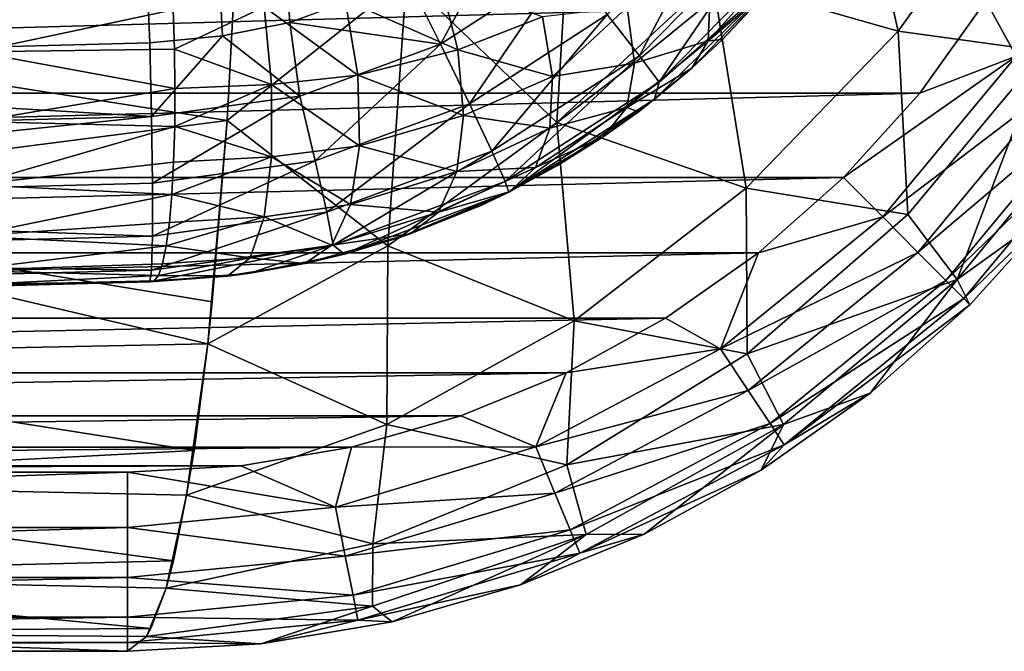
# Model space of a CAD drawing. Header units: metres. Extents: x -90 to 90, y -173 to 74.
# Tile 19 of 256: x 6.12 to 14.35, y -173 to -167.72. Entities that reach past the tile are written whole.
import ezdxf

# ---------------------------------------------------------------- set-up
doc = ezdxf.new("R2010")
doc.units = ezdxf.units.M
doc.layers.add('solid_509418', color=7, linetype='CONTINUOUS')
doc.layers.add('solid_509418_01', color=7, linetype='CONTINUOUS')

msp = doc.modelspace()

# ---------------------------------------------------------------- linework, layer by layer
at = {"layer": 'solid_509418'}
for points in [[(7.226541, -168.526657, -41.872204), (7.233712, -169.084473, -42.156223), (-0.000039, -169.273438, -41.966522)], [(7.233712, -169.084473, -42.156223), (7.233723, -169.527267, -42.598713), (-0.000039, -169.273438, -41.966522)], [(7.233723, -169.527267, -42.598713), (-0.000039, -169.718124, -42.411304), (-0.000039, -169.273438, -41.966522)], [(7.233723, -169.527267, -42.598713), (7.226573, -169.811691, -43.156322), (-0.000039, -169.718124, -42.411304)], [(7.226573, -169.811691, -43.156322), (0.000066, -170.001999, -42.970455), (-0.000039, -169.718124, -42.411304)], [(-7.025483, -171.963531, -39.223415), (7.025483, -171.5, -39.150002), (-7.025483, -171.5, -39.150002)], [(7.025483, -173, -48.796555), (7.025483, -173, -40.650002), (-7.025483, -173, -40.650002)], [(2.352426, -173, -49.110462), (7.025483, -173, -48.796555), (-7.025483, -173, -40.650002)]]:
    msp.add_3dface(points, dxfattribs=at)
at = {"layer": 'solid_509418_01'}
for points in [[(7.212977, -167.910995, -41.774483), (0, -168.099869, -41.585648), (0.000091, -21.295607, -41.552128)], [(7.818712, -167.850739, -41.790329), (7.212977, -167.910995, -41.774483), (0.000091, -21.295607, -41.552128)], [(8.381098, -167.741013, -41.805031), (7.818712, -167.850739, -41.790329), (0.000091, -21.295607, -41.552128)], [(9.368503, -167.372314, -41.830803), (8.381098, -167.741013, -41.805031), (0.000091, -21.295607, -41.552128)], [(11.9141, -167.36911, -56.347198), (13.059749, -166.02359, -56.175274), (13.46422, -167.813828, -54.743801)], [(13.059749, -166.02359, -56.175274), (14.517313, -166.340866, -54.515919), (13.46422, -167.813828, -54.743801)], [(7.951008, -166.829849, -57.987617), (2.64564, -167.739746, -57.910965), (2.669299, -166.091492, -58.615314)], [(9.355815, -167.367966, -57.485073), (10.763241, -166.032028, -57.562168), (10.614336, -168.576904, -56.28109)], [(10.763241, -166.032028, -57.562168), (11.9141, -167.36911, -56.347198), (10.614336, -168.576904, -56.28109)], [(13.46422, -167.813828, -54.743801), (14.517313, -166.340866, -54.515919), (14.683234, -167.979782, -52.86602)], [(14.451111, -168.020447, -39.223415), (15.284073, -166.484314, -39.223415), (14.198519, -167.559647, -39.150002)], [(11.034866, -167.674316, -42.25544), (11.997831, -166.694626, -42.28043), (11.303192, -168.017578, -42.704929)], [(11.997831, -166.694626, -42.28043), (12.334151, -166.968704, -42.731686), (11.303192, -168.017578, -42.704929)], [(7.951008, -166.829849, -57.987617), (7.858308, -168.560135, -57.066456), (2.64564, -167.739746, -57.910965)], [(9.355815, -167.367966, -57.485073), (7.858308, -168.560135, -57.066456), (7.951008, -166.829849, -57.987617)], [(9.639781, -167.921829, -41.935261), (9.368503, -167.372314, -41.830803), (10.243855, -166.814285, -41.8536)], [(9.639781, -167.921829, -41.935261), (10.243855, -166.814285, -41.8536), (10.689731, -167.241898, -41.962597)], [(11.303192, -168.017578, -42.704929), (12.334151, -166.968704, -42.731686), (11.468419, -168.238052, -43.26704)], [(12.334151, -166.968704, -42.731686), (12.543061, -167.14473, -43.29493), (11.468419, -168.238052, -43.26704)], [(11.468419, -168.238052, -43.26704), (12.543061, -167.14473, -43.29493), (12.514612, -167.317551, -43.873039)], [(9.639781, -167.921829, -41.935261), (10.689731, -167.241898, -41.962597), (9.88244, -168.420609, -42.22543)], [(10.689731, -167.241898, -41.962597), (11.034866, -167.674316, -42.25544), (9.88244, -168.420609, -42.22543)], [(12.498376, -167.196884, -47.639614), (11.878124, -167.892868, -47.894138), (12.412069, -167.439636, -47.087955)], [(12.498376, -167.196884, -47.639614), (11.89204, -167.568054, -48.357098), (11.878124, -167.892868, -47.894138)], [(11.740029, -168.122513, -47.39576), (11.43016, -168.382141, -43.852913), (12.514612, -167.317551, -43.873039)], [(11.468419, -168.238052, -43.26704), (12.514612, -167.317551, -43.873039), (11.43016, -168.382141, -43.852913)], [(11.997322, -167.882507, -47.274529), (11.740029, -168.122513, -47.39576), (12.514612, -167.317551, -43.873039)], [(12.412069, -167.439636, -47.087955), (11.997322, -167.882507, -47.274529), (12.514612, -167.317551, -43.873039)], [(7.408121, -167.633926, -51.02034), (5.728792, -167.397812, -51.162319), (5.751566, -167.985413, -51.235912)], [(9.355815, -167.367966, -57.485073), (9.201434, -169.608871, -55.979031), (7.858308, -168.560135, -57.066456)], [(9.639781, -167.921829, -41.935261), (8.381098, -167.741013, -41.805031), (9.368503, -167.372314, -41.830803)], [(9.785526, -167.967514, -50.132675), (9.638983, -167.38472, -50.235851), (8.845463, -167.549957, -50.631695)], [(9.355815, -167.367966, -57.485073), (10.614336, -168.576904, -56.28109), (9.201434, -169.608871, -55.979031)], [(10.49401, -167.693054, -49.698105), (9.638983, -167.38472, -50.235851), (9.785526, -167.967514, -50.132675)], [(10.614336, -168.576904, -56.28109), (11.9141, -167.36911, -56.347198), (12.196682, -169.126465, -54.773605)], [(11.9141, -167.36911, -56.347198), (13.46422, -167.813828, -54.743801), (12.196682, -169.126465, -54.773605)], [(11.878124, -167.892868, -47.894138), (11.997322, -167.882507, -47.274529), (12.412069, -167.439636, -47.087955)], [(-14.198531, -167.559631, -39.150002), (-13.645791, -168.331177, -39.150002), (14.198519, -167.559647, -39.150002)], [(-13.645791, -168.331177, -39.150002), (13.645777, -168.331207, -39.150002), (14.198519, -167.559647, -39.150002)], [(8.16673, -167.609314, -50.871468), (8.949445, -168.180649, -50.562279), (8.845463, -167.549957, -50.631695)], [(9.785526, -167.967514, -50.132675), (8.845463, -167.549957, -50.631695), (8.949445, -168.180649, -50.562279)], [(11.89204, -167.568054, -48.357098), (11.200848, -167.612473, -49.135586), (11.262751, -168.080353, -48.749863)], [(11.878124, -167.892868, -47.894138), (11.89204, -167.568054, -48.357098), (11.262751, -168.080353, -48.749863)], [(14.451111, -168.020447, -39.223415), (14.198519, -167.559647, -39.150002), (13.645777, -168.331207, -39.150002)], [(7.408121, -167.633926, -51.02034), (5.751566, -167.985413, -51.235912), (7.418391, -167.963547, -51.036613)], [(8.16673, -167.609314, -50.871468), (7.408121, -167.633926, -51.02034), (7.418391, -167.963547, -51.036613)], [(8.229156, -168.257736, -50.832203), (8.16673, -167.609314, -50.871468), (7.418391, -167.963547, -51.036613)], [(8.229156, -168.257736, -50.832203), (8.949445, -168.180649, -50.562279), (8.16673, -167.609314, -50.871468)], [(9.88244, -168.420609, -42.22543), (11.034866, -167.674316, -42.25544), (10.069407, -168.816559, -42.672806)], [(11.034866, -167.674316, -42.25544), (11.303192, -168.017578, -42.704929), (10.069407, -168.816559, -42.672806)], [(11.200848, -167.612473, -49.135586), (10.49401, -167.693054, -49.698105), (10.576206, -168.192902, -49.43148)], [(11.262751, -168.080353, -48.749863), (11.200848, -167.612473, -49.135586), (10.576206, -168.192902, -49.43148)], [(7.858308, -168.560135, -57.066456), (2.612481, -169.235672, -56.923828), (2.64564, -167.739746, -57.910965)], [(8.466528, -168.35701, -41.904636), (7.818712, -167.850739, -41.790329), (8.381098, -167.741013, -41.805031)], [(8.466528, -168.35701, -41.904636), (8.381098, -167.741013, -41.805031), (9.639781, -167.921829, -41.935261)], [(10.576206, -168.192902, -49.43148), (10.49401, -167.693054, -49.698105), (9.785526, -167.967514, -50.132675)], [(12.196682, -169.126465, -54.773605), (13.46422, -167.813828, -54.743801), (13.546874, -169.3461, -52.943657)], [(13.46422, -167.813828, -54.743801), (14.683234, -167.979782, -52.86602), (13.546874, -169.3461, -52.943657)], [(7.226541, -168.526657, -41.872204), (0, -168.099869, -41.585648), (7.212977, -167.910995, -41.774483)], [(7.226541, -168.526657, -41.872204), (7.212977, -167.910995, -41.774483), (7.818712, -167.850739, -41.790329)], [(7.226541, -168.526657, -41.872204), (7.818712, -167.850739, -41.790329), (8.466528, -168.35701, -41.904636)], [(8.466528, -168.35701, -41.904636), (9.639781, -167.921829, -41.935261), (8.594693, -168.89827, -42.191818)], [(9.639781, -167.921829, -41.935261), (9.88244, -168.420609, -42.22543), (8.594693, -168.89827, -42.191818)], [(11.878124, -167.892868, -47.894138), (11.196938, -168.451096, -48.270542), (11.740029, -168.122513, -47.39576)], [(11.878124, -167.892868, -47.894138), (11.262751, -168.080353, -48.749863), (11.196938, -168.451096, -48.270542)], [(11.878124, -167.892868, -47.894138), (11.740029, -168.122513, -47.39576), (11.997322, -167.882507, -47.274529)], [(7.418391, -167.963547, -51.036613), (5.751566, -167.985413, -51.235912), (7.422331, -168.291534, -50.998768)], [(7.422331, -168.291534, -50.998768), (5.751566, -167.985413, -51.235912), (5.752952, -168.569427, -51.135246)], [(8.229156, -168.257736, -50.832203), (7.418391, -167.963547, -51.036613), (7.422331, -168.291534, -50.998768)], [(9.833136, -168.51828, -49.875423), (9.785526, -167.967514, -50.132675), (8.949445, -168.180649, -50.562279)], [(10.576206, -168.192902, -49.43148), (9.785526, -167.967514, -50.132675), (9.833136, -168.51828, -49.875423)], [(13.546874, -169.3461, -52.943657), (14.683234, -167.979782, -52.86602), (13.958593, -169.888779, -50.91238)], [(14.683234, -167.979782, -52.86602), (15.162715, -168.429535, -50.871548), (13.958593, -169.888779, -50.91238)], [(10.069407, -168.816559, -42.672806), (11.303192, -168.017578, -42.704929), (10.182366, -169.070877, -43.233551)], [(11.303192, -168.017578, -42.704929), (11.468419, -168.238052, -43.26704), (10.182366, -169.070877, -43.233551)], [(11.262751, -168.080353, -48.749863), (10.576206, -168.192902, -49.43148), (10.555573, -168.625107, -49.056698)], [(11.196938, -168.451096, -48.270542), (11.262751, -168.080353, -48.749863), (10.555573, -168.625107, -49.056698)], [(14.451111, -168.020447, -39.223415), (13.645777, -168.331207, -39.150002), (13.00921, -169.036194, -39.150002)], [(13.335937, -169.365768, -39.223415), (14.451111, -168.020447, -39.223415), (13.00921, -169.036194, -39.150002)], [(14.797835, -168.254868, -39.436752), (14.451111, -168.020447, -39.223415), (13.335937, -169.365768, -39.223415)], [(7.226541, -168.526657, -41.872204), (0.000066, -168.714355, -41.682518), (0, -168.099869, -41.585648)], [(11.196938, -168.451096, -48.270542), (11.295341, -168.486115, -47.605995), (11.740029, -168.122513, -47.39576)], [(11.740029, -168.122513, -47.39576), (11.295341, -168.486115, -47.605995), (11.43016, -168.382141, -43.852913)], [(8.229156, -168.257736, -50.832203), (8.964713, -168.772018, -50.310352), (8.949445, -168.180649, -50.562279)], [(9.833136, -168.51828, -49.875423), (8.949445, -168.180649, -50.562279), (8.964713, -168.772018, -50.310352)], [(10.555573, -168.625107, -49.056698), (10.576206, -168.192902, -49.43148), (9.833136, -168.51828, -49.875423)], [(10.182366, -169.070877, -43.233551), (11.468419, -168.238052, -43.26704), (10.21179, -169.15799, -43.83012)], [(11.468419, -168.238052, -43.26704), (11.43016, -168.382141, -43.852913), (10.21179, -169.15799, -43.83012)], [(-13.645791, -168.331177, -39.150002), (-13.009226, -169.036179, -39.150002), (13.645777, -168.331207, -39.150002)], [(-13.009226, -169.036179, -39.150002), (13.00921, -169.036194, -39.150002), (13.645777, -168.331207, -39.150002)], [(7.422331, -168.291534, -50.998768), (5.752952, -168.569427, -51.135246), (7.419833, -168.608932, -50.907841)], [(8.229156, -168.257736, -50.832203), (7.422331, -168.291534, -50.998768), (7.419833, -168.608932, -50.907841)], [(8.229732, -168.865051, -50.593361), (8.229156, -168.257736, -50.832203), (7.419833, -168.608932, -50.907841)], [(8.229732, -168.865051, -50.593361), (8.964713, -168.772018, -50.310352), (8.229156, -168.257736, -50.832203)], [(13.63059, -169.662994, -39.436752), (14.797835, -168.254868, -39.436752), (13.335937, -169.365768, -39.223415)], [(15.072889, -168.440826, -39.769085), (14.797835, -168.254868, -39.436752), (13.63059, -169.662994, -39.436752)], [(7.226541, -168.526657, -41.872204), (8.466528, -168.35701, -41.904636), (7.233712, -169.084473, -42.156223)], [(8.466528, -168.35701, -41.904636), (8.594693, -168.89827, -42.191818), (7.233712, -169.084473, -42.156223)], [(10.214108, -169.156815, -48.114124), (10.21179, -169.15799, -43.83012), (11.43016, -168.382141, -43.852913)], [(10.619114, -168.93663, -47.926655), (10.214108, -169.156815, -48.114124), (11.43016, -168.382141, -43.852913)], [(11.000154, -168.696594, -47.746666), (10.619114, -168.93663, -47.926655), (11.43016, -168.382141, -43.852913)], [(11.295341, -168.486115, -47.605995), (11.000154, -168.696594, -47.746666), (11.43016, -168.382141, -43.852913)], [(8.594693, -168.89827, -42.191818), (9.88244, -168.420609, -42.22543), (8.690763, -169.327942, -42.636822)], [(9.88244, -168.420609, -42.22543), (10.069407, -168.816559, -42.672806), (8.690763, -169.327942, -42.636822)], [(11.196938, -168.451096, -48.270542), (10.433803, -168.954269, -48.604469), (11.000154, -168.696594, -47.746666)], [(11.196938, -168.451096, -48.270542), (10.555573, -168.625107, -49.056698), (10.433803, -168.954269, -48.604469)], [(11.196938, -168.451096, -48.270542), (11.000154, -168.696594, -47.746666), (11.295341, -168.486115, -47.605995)], [(13.864338, -169.898804, -39.769085), (15.072889, -168.440826, -39.769085), (13.63059, -169.662994, -39.436752)], [(15.249296, -168.560089, -40.18782), (15.072889, -168.440826, -39.769085), (13.864338, -169.898804, -39.769085)], [(13.958593, -169.888779, -50.91238), (15.162715, -168.429535, -50.871548), (14.81261, -169.273804, -48.796555)], [(7.226541, -168.526657, -41.872204), (-0.000039, -169.273438, -41.966522), (0.000066, -168.714355, -41.682518)], [(7.858308, -168.560135, -57.066456), (7.734275, -170.076599, -55.826447), (2.612481, -169.235672, -56.923828)], [(7.419833, -168.608932, -50.907841), (5.752952, -168.569427, -51.135246), (5.732828, -169.098572, -50.86916)], [(7.858308, -168.560135, -57.066456), (7.695623, -170.426941, -55.459255), (7.734275, -170.076599, -55.826447)], [(9.201434, -169.608871, -55.979031), (7.695623, -170.426941, -55.459255), (7.858308, -168.560135, -57.066456)], [(9.777387, -168.985794, -49.487999), (9.833136, -168.51828, -49.875423), (8.964713, -168.772018, -50.310352)], [(9.201434, -169.608871, -55.979031), (10.614336, -168.576904, -56.28109), (10.756914, -170.235062, -54.604343)], [(10.555573, -168.625107, -49.056698), (9.833136, -168.51828, -49.875423), (9.777387, -168.985794, -49.487999)], [(10.614336, -168.576904, -56.28109), (12.196682, -169.126465, -54.773605), (10.756914, -170.235062, -54.604343)], [(14.014252, -170.050018, -40.18782), (15.249296, -168.560089, -40.18782), (13.864338, -169.898804, -39.769085)], [(14.014252, -170.050018, -40.18782), (14.81261, -169.273804, -40.650002), (15.249296, -168.560089, -40.18782)], [(7.419833, -168.608932, -50.907841), (5.732828, -169.098572, -50.86916), (7.410966, -168.907104, -50.766308)], [(8.229732, -168.865051, -50.593361), (7.419833, -168.608932, -50.907841), (7.410966, -168.907104, -50.766308)], [(10.433803, -168.954269, -48.604469), (10.555573, -168.625107, -49.056698), (9.777387, -168.985794, -49.487999)], [(11.000154, -168.696594, -47.746666), (10.214108, -169.156815, -48.114124), (10.619114, -168.93663, -47.926655)], [(10.433803, -168.954269, -48.604469), (10.214108, -169.156815, -48.114124), (11.000154, -168.696594, -47.746666)], [(8.229732, -168.865051, -50.593361), (8.889689, -169.262924, -49.901955), (8.964713, -168.772018, -50.310352)], [(8.690763, -169.327942, -42.636822), (10.069407, -168.816559, -42.672806), (8.745326, -169.603912, -43.196045)], [(10.069407, -168.816559, -42.672806), (10.182366, -169.070877, -43.233551), (8.745326, -169.603912, -43.196045)], [(9.777387, -168.985794, -49.487999), (8.964713, -168.772018, -50.310352), (8.889689, -169.262924, -49.901955)], [(7.410966, -168.907104, -50.766308), (5.732828, -169.098572, -50.86916), (7.395971, -169.177933, -50.578026)], [(7.233712, -169.084473, -42.156223), (8.594693, -168.89827, -42.191818), (7.233723, -169.527267, -42.598713)], [(8.594693, -168.89827, -42.191818), (8.690763, -169.327942, -42.636822), (7.233723, -169.527267, -42.598713)], [(8.229732, -168.865051, -50.593361), (7.410966, -168.907104, -50.766308), (7.395971, -169.177933, -50.578026)], [(8.168396, -169.366623, -50.18037), (8.229732, -168.865051, -50.593361), (7.395971, -169.177933, -50.578026)], [(8.168396, -169.366623, -50.18037), (8.889689, -169.262924, -49.901955), (8.229732, -168.865051, -50.593361)], [(9.623461, -169.32663, -49.00642), (9.777387, -168.985794, -49.487999), (8.889689, -169.262924, -49.901955)], [(10.433803, -168.954269, -48.604469), (9.623461, -169.32663, -49.00642), (10.214108, -169.156815, -48.114124)], [(10.433803, -168.954269, -48.604469), (9.777387, -168.985794, -49.487999), (9.623461, -169.32663, -49.00642)], [(-13.009226, -169.036179, -39.150002), (-12.298709, -169.666565, -39.150002), (13.00921, -169.036194, -39.150002)], [(-12.298709, -169.666565, -39.150002), (12.298691, -169.66658, -39.150002), (13.00921, -169.036194, -39.150002)], [(8.745326, -169.603912, -43.196045), (10.182366, -169.070877, -43.233551), (8.837606, -169.677567, -43.804352)], [(10.182366, -169.070877, -43.233551), (10.21179, -169.15799, -43.83012), (8.837606, -169.677567, -43.804352)], [(13.335937, -169.365768, -39.223415), (13.00921, -169.036194, -39.150002), (12.298691, -169.66658, -39.150002)], [(7.395971, -169.177933, -50.578026), (5.732828, -169.098572, -50.86916), (5.692961, -169.526398, -50.461014)], [(10.214108, -169.156815, -48.114124), (9.38845, -169.508118, -48.474472), (9.973154, -169.272232, -48.223267)], [(9.623461, -169.32663, -49.00642), (9.38845, -169.508118, -48.474472), (10.214108, -169.156815, -48.114124)], [(10.214108, -169.156815, -48.114124), (9.973154, -169.272232, -48.223267), (10.21179, -169.15799, -43.83012)], [(10.756914, -170.235062, -54.604343), (12.196682, -169.126465, -54.773605), (12.204167, -170.511612, -52.890072)], [(12.196682, -169.126465, -54.773605), (13.546874, -169.3461, -52.943657), (12.204167, -170.511612, -52.890072)], [(7.695623, -170.426941, -55.459255), (2.570889, -170.531235, -55.685619), (2.612481, -169.235672, -56.923828)], [(7.734275, -170.076599, -55.826447), (7.695623, -170.426941, -55.459255), (2.612481, -169.235672, -56.923828)], [(7.395971, -169.177933, -50.578026), (5.692961, -169.526398, -50.461014), (7.375257, -169.414017, -50.348125)], [(8.168396, -169.366623, -50.18037), (7.395971, -169.177933, -50.578026), (7.375257, -169.414017, -50.348125)], [(9.298379, -169.5392, -48.510761), (8.837606, -169.677567, -43.804352), (10.21179, -169.15799, -43.83012)], [(9.38845, -169.508118, -48.474472), (9.298379, -169.5392, -48.510761), (10.21179, -169.15799, -43.83012)], [(9.973154, -169.272232, -48.223267), (9.38845, -169.508118, -48.474472), (10.21179, -169.15799, -43.83012)], [(8.168396, -169.366623, -50.18037), (8.732128, -169.602646, -49.379295), (8.889689, -169.262924, -49.901955)], [(9.623461, -169.32663, -49.00642), (8.889689, -169.262924, -49.901955), (8.732128, -169.602646, -49.379295)], [(13.958593, -169.888779, -50.91238), (14.81261, -169.273804, -48.796555), (14.06563, -170.101852, -48.796555)], [(14.014252, -170.050018, -40.18782), (14.06563, -170.101852, -40.650002), (14.81261, -169.273804, -40.650002)], [(14.81261, -169.273804, -48.796555), (14.81261, -169.273804, -40.650002), (14.06563, -170.101852, -40.650002)], [(14.06563, -170.101852, -48.796555), (14.81261, -169.273804, -48.796555), (14.06563, -170.101852, -40.650002)], [(8.690763, -169.327942, -42.636822), (8.745326, -169.603912, -43.196045), (7.226573, -169.811691, -43.156322)], [(7.233723, -169.527267, -42.598713), (8.690763, -169.327942, -42.636822), (7.226573, -169.811691, -43.156322)], [(8.168396, -169.366623, -50.18037), (7.375257, -169.414017, -50.348125), (7.349389, -169.608932, -50.082874)], [(8.05168, -169.70903, -49.637207), (8.168396, -169.366623, -50.18037), (7.349389, -169.608932, -50.082874)], [(8.05168, -169.70903, -49.637207), (8.732128, -169.602646, -49.379295), (8.168396, -169.366623, -50.18037)], [(9.623461, -169.32663, -49.00642), (8.732128, -169.602646, -49.379295), (9.38845, -169.508118, -48.474472)], [(11.980935, -170.469162, -39.223415), (13.335937, -169.365768, -39.223415), (12.298691, -169.66658, -39.150002)], [(13.63059, -169.662994, -39.436752), (13.335937, -169.365768, -39.223415), (11.980935, -170.469162, -39.223415)], [(12.204167, -170.511612, -52.890072), (13.546874, -169.3461, -52.943657), (13.958593, -169.888779, -50.91238)], [(7.375257, -169.414017, -50.348125), (5.692961, -169.526398, -50.461014), (7.349389, -169.608932, -50.082874)], [(7.349389, -169.608932, -50.082874), (5.692961, -169.526398, -50.461014), (5.636852, -169.815338, -49.946651)], [(9.38845, -169.508118, -48.474472), (8.508312, -169.756073, -48.796391), (9.298379, -169.5392, -48.510761)], [(8.732128, -169.602646, -49.379295), (8.508312, -169.756073, -48.796391), (9.38845, -169.508118, -48.474472)], [(9.298379, -169.5392, -48.510761), (8.508312, -169.756073, -48.796391), (8.837606, -169.677567, -43.804352)], [(7.349389, -169.608932, -50.082874), (5.636852, -169.815338, -49.946651), (7.319071, -169.757355, -49.789501)], [(8.745326, -169.603912, -43.196045), (8.051334, -169.838028, -43.789646), (7.212977, -169.909851, -43.773796)], [(7.226573, -169.811691, -43.156322), (8.745326, -169.603912, -43.196045), (7.212977, -169.909851, -43.773796)], [(8.05168, -169.70903, -49.637207), (7.349389, -169.608932, -50.082874), (7.319071, -169.757355, -49.789501)], [(9.201434, -169.608871, -55.979031), (9.192868, -171.102676, -54.241646), (7.695623, -170.426941, -55.459255)], [(8.745326, -169.603912, -43.196045), (8.837606, -169.677567, -43.804352), (8.051334, -169.838028, -43.789646)], [(8.05168, -169.70903, -49.637207), (8.508312, -169.756073, -48.796391), (8.732128, -169.602646, -49.379295)], [(9.201434, -169.608871, -55.979031), (10.756914, -170.235062, -54.604343), (9.192868, -171.102676, -54.241646)], [(-12.298709, -169.666565, -39.150002), (-11.522361, -170.212555, -39.150002), (12.298691, -169.66658, -39.150002)], [(-11.522361, -170.212555, -39.150002), (11.522344, -170.21257, -39.150002), (12.298691, -169.66658, -39.150002)], [(8.05168, -169.70903, -49.637207), (7.28513, -169.85527, -49.476002), (7.864801, -169.858871, -49.02866)], [(8.05168, -169.70903, -49.637207), (7.319071, -169.757355, -49.789501), (7.28513, -169.85527, -49.476002)], [(8.05168, -169.70903, -49.637207), (7.864801, -169.858871, -49.02866), (8.508312, -169.756073, -48.796391)], [(8.508312, -169.756073, -48.796391), (8.051334, -169.838028, -43.789646), (8.837606, -169.677567, -43.804352)], [(11.980935, -170.469162, -39.223415), (12.298691, -169.66658, -39.150002), (11.522344, -170.21257, -39.150002)], [(12.212319, -170.817917, -39.436752), (13.63059, -169.662994, -39.436752), (11.980935, -170.469162, -39.223415)], [(13.864338, -169.898804, -39.769085), (13.63059, -169.662994, -39.436752), (12.212319, -170.817917, -39.436752)], [(7.226573, -169.811691, -43.156322), (7.212977, -169.909851, -43.773796), (0.000066, -170.001999, -42.970455)], [(7.28513, -169.85527, -49.476002), (5.636852, -169.815338, -49.946651), (5.591287, -169.939514, -49.36842)], [(7.319071, -169.757355, -49.789501), (5.636852, -169.815338, -49.946651), (7.28513, -169.85527, -49.476002)], [(8.508312, -169.756073, -48.796391), (7.864189, -169.862762, -48.796391), (8.051334, -169.838028, -43.789646)], [(7.864801, -169.858871, -49.02866), (7.864189, -169.862762, -48.796391), (8.508312, -169.756073, -48.796391)], [(7.28513, -169.85527, -49.476002), (5.591287, -169.939514, -49.36842), (7.24849, -169.899979, -49.150921)], [(8.051334, -169.838028, -43.789646), (7.212977, -169.909851, -48.796391), (7.212977, -169.909851, -43.773796)], [(7.864189, -169.862762, -48.796391), (7.212977, -169.909851, -48.796391), (8.051334, -169.838028, -43.789646)], [(7.230847, -169.907135, -48.974209), (7.212977, -169.909851, -48.796391), (7.864189, -169.862762, -48.796391)], [(7.230847, -169.907135, -48.974209), (7.864189, -169.862762, -48.796391), (7.24849, -169.899979, -49.150921)], [(7.28513, -169.85527, -49.476002), (7.24849, -169.899979, -49.150921), (7.864801, -169.858871, -49.02866)], [(7.864801, -169.858871, -49.02866), (7.24849, -169.899979, -49.150921), (7.864189, -169.862762, -48.796391)], [(12.204167, -170.511612, -52.890072), (13.958593, -169.888779, -50.91238), (12.5062, -171.101334, -50.877449)], [(12.5062, -171.101334, -50.877449), (13.958593, -169.888779, -50.91238), (13.231097, -170.841583, -48.796555)], [(13.958593, -169.888779, -50.91238), (14.06563, -170.101852, -48.796555), (13.231097, -170.841583, -48.796555)], [(0, -170.098724, -49.149754), (0, -170.098724, -43.584961), (7.212977, -169.909851, -43.773796)], [(0.000066, -170.001999, -42.970455), (7.212977, -169.909851, -43.773796), (0, -170.098724, -43.584961)], [(3.395696, -170.009811, -49.07663), (0, -170.098724, -49.149754), (7.212977, -169.909851, -43.773796)], [(5.240203, -169.961517, -48.966328), (3.395696, -170.009811, -49.07663), (7.212977, -169.909851, -43.773796)], [(7.212977, -169.909851, -48.796391), (5.240203, -169.961517, -48.966328), (7.212977, -169.909851, -43.773796)], [(5.591287, -169.939514, -49.36842), (5.240203, -169.961517, -48.966328), (7.212977, -169.909851, -48.796391)], [(7.24849, -169.899979, -49.150921), (5.591287, -169.939514, -49.36842), (6.410058, -169.920532, -49.257198)], [(6.410058, -169.920532, -49.257198), (5.591287, -169.939514, -49.36842), (7.212977, -169.909851, -48.796391)], [(7.230847, -169.907135, -48.974209), (7.24849, -169.899979, -49.150921), (6.410058, -169.920532, -49.257198)], [(7.230847, -169.907135, -48.974209), (6.410058, -169.920532, -49.257198), (7.212977, -169.909851, -48.796391)], [(12.395876, -171.094574, -39.769085), (13.864338, -169.898804, -39.769085), (12.212319, -170.817917, -39.436752)], [(14.014252, -170.050018, -40.18782), (13.864338, -169.898804, -39.769085), (12.395876, -171.094574, -39.769085)], [(12.513599, -171.272018, -40.18782), (14.014252, -170.050018, -40.18782), (12.395876, -171.094574, -39.769085)], [(12.513599, -171.272018, -40.18782), (14.06563, -170.101852, -40.650002), (14.014252, -170.050018, -40.18782)], [(12.513599, -171.272018, -40.18782), (13.231097, -170.841583, -40.650002), (14.06563, -170.101852, -40.650002)], [(14.06563, -170.101852, -48.796555), (14.06563, -170.101852, -40.650002), (13.231097, -170.841583, -40.650002)], [(13.231097, -170.841583, -48.796555), (14.06563, -170.101852, -48.796555), (13.231097, -170.841583, -40.650002)], [(-11.522361, -170.212555, -39.150002), (-10.69031, -170.669357, -39.150002), (11.522344, -170.21257, -39.150002)], [(-10.69031, -170.669357, -39.150002), (10.690287, -170.669373, -39.150002), (11.522344, -170.21257, -39.150002)], [(11.980935, -170.469162, -39.223415), (11.522344, -170.21257, -39.150002), (10.690287, -170.669373, -39.150002)], [(9.192868, -171.102676, -54.241646), (10.756914, -170.235062, -54.604343), (10.697598, -171.439453, -52.706963)], [(10.756914, -170.235062, -54.604343), (12.204167, -170.511612, -52.890072), (10.697598, -171.439453, -52.706963)], [(7.695623, -170.426941, -55.459255), (7.583517, -171.320206, -54.315872), (2.570889, -170.531235, -55.685619)], [(7.695623, -170.426941, -55.459255), (7.51986, -171.694824, -53.711388), (7.583517, -171.320206, -54.315872)], [(9.192868, -171.102676, -54.241646), (7.51986, -171.694824, -53.711388), (7.695623, -170.426941, -55.459255)], [(10.437601, -171.288681, -39.223415), (11.980935, -170.469162, -39.223415), (10.690287, -170.669373, -39.150002)], [(12.212319, -170.817917, -39.436752), (11.980935, -170.469162, -39.223415), (10.437601, -171.288681, -39.223415)], [(7.583517, -171.320206, -54.315872), (2.522199, -171.584793, -54.23613), (2.570889, -170.531235, -55.685619)], [(10.697598, -171.439453, -52.706963), (12.204167, -170.511612, -52.890072), (12.5062, -171.101334, -50.877449)], [(-10.69031, -170.669357, -39.150002), (-9.81044, -171.029938, -39.150002), (10.690287, -170.669373, -39.150002)], [(-9.81044, -171.029938, -39.150002), (9.810385, -171.029953, -39.150002), (10.690287, -170.669373, -39.150002)], [(10.437601, -171.288681, -39.223415), (10.690287, -170.669373, -39.150002), (9.810385, -171.029953, -39.150002)], [(10.596923, -171.675705, -39.436752), (12.212319, -170.817917, -39.436752), (10.437601, -171.288681, -39.223415)], [(12.395876, -171.094574, -39.769085), (12.212319, -170.817917, -39.436752), (10.596923, -171.675705, -39.436752)], [(13.231097, -170.841583, -48.796555), (13.231097, -170.841583, -40.650002), (12.319388, -171.48378, -40.650002)], [(12.513599, -171.272018, -40.18782), (12.319388, -171.48378, -40.650002), (13.231097, -170.841583, -40.650002)], [(12.319388, -171.48378, -48.796555), (13.231097, -170.841583, -48.796555), (12.319388, -171.48378, -40.650002)], [(12.5062, -171.101334, -50.877449), (13.231097, -170.841583, -48.796555), (12.319388, -171.48378, -48.796555)], [(-9.81044, -171.029938, -39.150002), (-8.897605, -171.291275, -39.150002), (9.810385, -171.029953, -39.150002)], [(-8.897605, -171.291275, -39.150002), (8.897529, -171.29129, -39.150002), (9.810385, -171.029953, -39.150002)], [(10.437601, -171.288681, -39.223415), (9.810385, -171.029953, -39.150002), (8.897529, -171.29129, -39.150002)], [(9.192868, -171.102676, -54.241646), (9.074839, -172.10025, -52.400124), (7.51986, -171.694824, -53.711388)], [(9.192868, -171.102676, -54.241646), (10.697598, -171.439453, -52.706963), (9.074839, -172.10025, -52.400124)], [(10.723311, -171.982727, -39.769085), (12.395876, -171.094574, -39.769085), (10.596923, -171.675705, -39.436752)], [(10.697598, -171.439453, -52.706963), (12.5062, -171.101334, -50.877449), (10.857544, -172.023788, -50.767998)], [(12.513599, -171.272018, -40.18782), (12.395876, -171.094574, -39.769085), (10.723311, -171.982727, -39.769085)], [(10.857544, -172.023788, -50.767998), (12.5062, -171.101334, -50.877449), (11.341843, -172.020477, -48.796555)], [(12.5062, -171.101334, -50.877449), (12.319388, -171.48378, -48.796555), (11.341843, -172.020477, -48.796555)], [(-8.897605, -171.291275, -39.150002), (-7.971471, -171.447281, -39.150002), (8.897529, -171.29129, -39.150002)], [(-7.971471, -171.447281, -39.150002), (7.971416, -171.447296, -39.150002), (8.897529, -171.29129, -39.150002)], [(8.764589, -171.793198, -39.223415), (8.897529, -171.29129, -39.150002), (7.971416, -171.447296, -39.150002)], [(8.764589, -171.793198, -39.223415), (10.437601, -171.288681, -39.223415), (8.897529, -171.29129, -39.150002)], [(10.596923, -171.675705, -39.436752), (10.437601, -171.288681, -39.223415), (8.764589, -171.793198, -39.223415)], [(10.804372, -172.179642, -40.18782), (12.513599, -171.272018, -40.18782), (10.723311, -171.982727, -39.769085)], [(10.804372, -172.179642, -40.18782), (12.319388, -171.48378, -40.650002), (12.513599, -171.272018, -40.18782)], [(7.583517, -171.320206, -54.315872), (7.51986, -171.694824, -53.711388), (2.522199, -171.584793, -54.23613)], [(-7.971471, -171.447281, -39.150002), (-7.025483, -171.5, -39.150002), (7.971416, -171.447296, -39.150002)], [(-7.025483, -171.5, -39.150002), (7.025483, -171.5, -39.150002), (7.971416, -171.447296, -39.150002)], [(8.764589, -171.793198, -39.223415), (7.971416, -171.447296, -39.150002), (7.025483, -171.5, -39.150002)], [(9.074839, -172.10025, -52.400124), (10.697598, -171.439453, -52.706963), (10.857544, -172.023788, -50.767998)], [(-7.025483, -171.963531, -39.223415), (7.025483, -171.963531, -39.223415), (7.025483, -171.5, -39.150002)], [(8.764589, -171.793198, -39.223415), (7.025483, -171.5, -39.150002), (7.025483, -171.963531, -39.223415)], [(10.804372, -172.179642, -40.18782), (11.341843, -172.020477, -40.650002), (12.319388, -171.48378, -40.650002)], [(12.319388, -171.48378, -48.796555), (12.319388, -171.48378, -40.650002), (11.341843, -172.020477, -40.650002)], [(11.341843, -172.020477, -48.796555), (12.319388, -171.48378, -48.796555), (11.341843, -172.020477, -40.650002)], [(7.410903, -172.242813, -52.59417), (2.467977, -172.362488, -52.621937), (2.522199, -171.584793, -54.23613)], [(7.51986, -171.694824, -53.711388), (7.410903, -172.242813, -52.59417), (2.522199, -171.584793, -54.23613)], [(7.51986, -171.694824, -53.711388), (7.348748, -172.470947, -51.989765), (7.410903, -172.242813, -52.59417)], [(9.074839, -172.10025, -52.400124), (7.348748, -172.470947, -51.989765), (7.51986, -171.694824, -53.711388)], [(8.845794, -172.203781, -39.436752), (10.596923, -171.675705, -39.436752), (8.764589, -171.793198, -39.223415)], [(10.723311, -171.982727, -39.769085), (10.596923, -171.675705, -39.436752), (8.845794, -172.203781, -39.436752)], [(8.845794, -172.203781, -39.436752), (8.764589, -171.793198, -39.223415), (7.025483, -171.963531, -39.223415)], [(-7.025483, -172.382065, -39.436752), (7.025483, -172.382065, -39.436752), (7.025483, -171.963531, -39.223415)], [(-7.025483, -171.963531, -39.223415), (-7.025483, -172.382065, -39.436752), (7.025483, -171.963531, -39.223415)], [(8.845794, -172.203781, -39.436752), (7.025483, -171.963531, -39.223415), (7.025483, -172.382065, -39.436752)], [(8.910212, -172.52948, -39.769085), (10.723311, -171.982727, -39.769085), (8.845794, -172.203781, -39.436752)], [(10.804372, -172.179642, -40.18782), (10.723311, -171.982727, -39.769085), (8.910212, -172.52948, -39.769085)], [(9.071663, -172.623093, -50.587952), (10.857544, -172.023788, -50.767998), (9.238536, -172.752045, -48.796555)], [(9.074839, -172.10025, -52.400124), (10.857544, -172.023788, -50.767998), (9.071663, -172.623093, -50.587952)], [(10.857544, -172.023788, -50.767998), (10.310617, -172.444992, -48.796555), (9.238536, -172.752045, -48.796555)], [(11.341843, -172.020477, -48.796555), (11.341843, -172.020477, -40.650002), (10.310616, -172.444992, -40.650002)], [(10.804372, -172.179642, -40.18782), (10.310616, -172.444992, -40.650002), (11.341843, -172.020477, -40.650002)], [(10.310617, -172.444992, -48.796555), (11.341843, -172.020477, -48.796555), (10.310616, -172.444992, -40.650002)], [(10.857544, -172.023788, -50.767998), (11.341843, -172.020477, -48.796555), (10.310617, -172.444992, -48.796555)], [(9.074839, -172.10025, -52.400124), (9.071663, -172.623093, -50.587952), (7.348748, -172.470947, -51.989765)], [(8.951527, -172.738388, -40.18782), (10.804372, -172.179642, -40.18782), (8.910212, -172.52948, -39.769085)], [(8.951527, -172.738388, -40.18782), (10.310616, -172.444992, -40.650002), (10.804372, -172.179642, -40.18782)], [(7.410903, -172.242813, -52.59417), (7.348748, -172.470947, -51.989765), (2.467977, -172.362488, -52.621937)], [(8.910212, -172.52948, -39.769085), (8.845794, -172.203781, -39.436752), (7.025483, -172.382065, -39.436752)], [(7.221889, -172.809265, -50.730366), (2.409965, -172.839325, -50.894909), (2.467977, -172.362488, -52.621937)], [(7.348748, -172.470947, -51.989765), (7.221889, -172.809265, -50.730366), (2.467977, -172.362488, -52.621937)], [(-7.025483, -172.714081, -39.769085), (7.025483, -172.714081, -39.769085), (7.025483, -172.382065, -39.436752)], [(-7.025483, -172.382065, -39.436752), (-7.025483, -172.714081, -39.769085), (7.025483, -172.382065, -39.436752)], [(8.910212, -172.52948, -39.769085), (7.025483, -172.382065, -39.436752), (7.025483, -172.714081, -39.769085)], [(8.951527, -172.738388, -40.18782), (9.238536, -172.752045, -40.650002), (10.310616, -172.444992, -40.650002)], [(10.310617, -172.444992, -48.796555), (10.310616, -172.444992, -40.650002), (9.238536, -172.752045, -40.650002)], [(9.238536, -172.752045, -48.796555), (10.310617, -172.444992, -48.796555), (9.238536, -172.752045, -40.650002)], [(8.951527, -172.738388, -40.18782), (8.910212, -172.52948, -39.769085), (7.025483, -172.714081, -39.769085)], [(7.348748, -172.470947, -51.989765), (7.185612, -172.876648, -50.354164), (7.221889, -172.809265, -50.730366)], [(9.071663, -172.623093, -50.587952), (7.185612, -172.876648, -50.354164), (7.348748, -172.470947, -51.989765)], [(9.071663, -172.623093, -50.587952), (8.138933, -172.93782, -48.796555), (7.185612, -172.876648, -50.354164)], [(9.071663, -172.623093, -50.587952), (9.238536, -172.752045, -48.796555), (8.138933, -172.93782, -48.796555)], [(-7.025483, -172.927017, -40.18782), (7.025483, -172.927017, -40.18782), (7.025483, -172.714081, -39.769085)], [(-7.025483, -172.714081, -39.769085), (-7.025483, -172.927017, -40.18782), (7.025483, -172.714081, -39.769085)], [(8.951527, -172.738388, -40.18782), (7.025483, -172.714081, -39.769085), (7.025483, -172.927017, -40.18782)], [(8.951527, -172.738388, -40.18782), (7.025483, -172.927017, -40.18782), (8.138933, -172.93782, -40.650002)], [(8.951527, -172.738388, -40.18782), (8.138933, -172.93782, -40.650002), (9.238536, -172.752045, -40.650002)], [(9.238536, -172.752045, -48.796555), (9.238536, -172.752045, -40.650002), (8.138933, -172.93782, -40.650002)], [(8.138933, -172.93782, -48.796555), (9.238536, -172.752045, -48.796555), (8.138933, -172.93782, -40.650002)], [(2.409965, -172.839325, -50.894909), (7.025483, -173, -48.796555), (2.352426, -173, -49.110462)], [(7.221889, -172.809265, -50.730366), (7.185612, -172.876648, -50.354164), (2.409965, -172.839325, -50.894909)], [(7.185612, -172.876648, -50.354164), (7.025483, -173, -48.796555), (2.409965, -172.839325, -50.894909)], [(7.025483, -172.927017, -40.18782), (-7.025483, -173, -40.650002), (7.025483, -173, -40.650002)], [(-7.025483, -172.927017, -40.18782), (-7.025483, -173, -40.650002), (7.025483, -172.927017, -40.18782)], [(8.138933, -172.93782, -48.796555), (7.025483, -173, -48.796555), (7.185612, -172.876648, -50.354164)], [(8.138933, -172.93782, -40.650002), (7.025483, -172.927017, -40.18782), (7.025483, -173, -40.650002)], [(8.138933, -172.93782, -48.796555), (7.025483, -173, -40.650002), (7.025483, -173, -48.796555)], [(8.138933, -172.93782, -48.796555), (8.138933, -172.93782, -40.650002), (7.025483, -173, -40.650002)]]:
    msp.add_3dface(points, dxfattribs=at)

doc.saveas('drawing.dxf')
